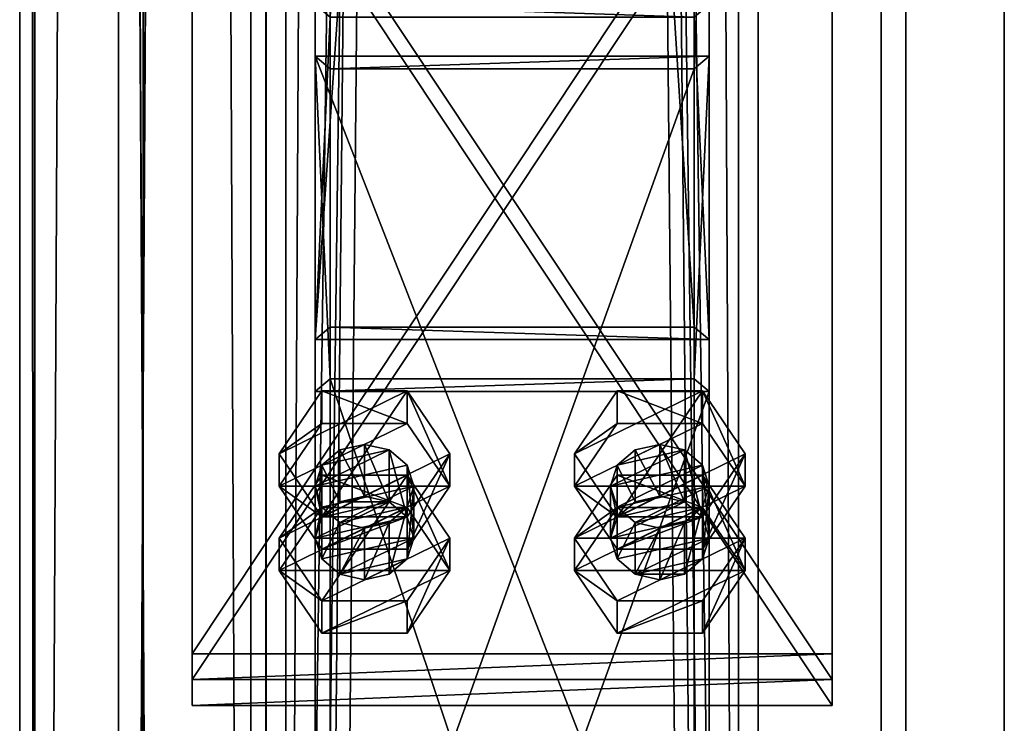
# Model space of a CAD drawing. Header units: millimetres. Extents: x -333 to 67333, y -930 to 39730.
# Tile 150 of 256: x -100 to 100, y 10831 to 10974. Entities that reach past the tile are written whole.
import ezdxf

# ---------------------------------------------------------------- set-up
doc = ezdxf.new("R2010")
doc.units = ezdxf.units.MM
for name, color, linetype in [('13', 7, 'Continuous'), ('3', 7, 'Continuous'), ('5', 7, 'Continuous'), ('6', 7, 'Continuous'), ('95', 7, 'Continuous'), ('99', 7, 'Continuous')]:
    doc.layers.add(name, color=color, linetype=linetype)

msp = doc.modelspace()

# ---------------------------------------------------------------- meshes
at = {"layer": '13', "color": 30}
mesh = msp.add_polyface(dxfattribs=at)
corners = [(-100, 9474.38, 2980), (-50, 9474.38, 2980), (-50, 19324.35, 2980), (-100, 19324.35, 2980), (-50, 9474.38, 2983), (-50, 19324.35, 2983), (-97, 9474.38, 2983), (-97, 19324.35, 2983), (-97, 9474.38, 3030), (-97, 19324.35, 3030), (-100, 9474.38, 3030), (-100, 19324.35, 3030)]
mesh.append_faces([[corners[k] for k in face] for face in [(0, 2, 3, 3), (1, 5, 2, 2), (4, 7, 5, 5), (6, 9, 7, 7), (8, 11, 9, 9), (10, 3, 11, 11), (0, 4, 1, 1), (8, 0, 10, 10), (7, 2, 5, 5)]], dxfattribs={"vtx0": -1, "color": 30})
mesh.append_faces([[corners[k] for k in face] for face in [(4, 0, 6, 6), (6, 0, 8, 8), (3, 7, 11, 11)]], dxfattribs={"vtx0": -1, "vtx1": -1, "color": 30})
mesh.append_faces([[corners[k] for k in face] for face in [(7, 3, 2, 2)]], dxfattribs={"vtx0": -1, "vtx2": -1, "vtx3": -1, "color": 30})
mesh.append_faces([[corners[k] for k in face] for face in [(9, 11, 7, 7)]], dxfattribs={"vtx1": -1, "color": 30})
mesh.append_faces([[corners[k] for k in face] for face in [(0, 1, 2, 2), (1, 4, 5, 5), (4, 6, 7, 7), (6, 8, 9, 9), (8, 10, 11, 11), (10, 0, 3, 3)]], dxfattribs={"vtx2": -1, "vtx3": -1, "color": 30})
mesh = msp.add_polyface(dxfattribs=at)
corners = [(-100.06, 6519.5, 4450), (-100.06, 6519.5, 4370), (-100.06, 15245.3, 4370), (-100.06, 15245.3, 4450), (-50.06, 6519.5, 4450), (-50.06, 15245.3, 4450), (-50.06, 6519.5, 4370), (-50.06, 15245.3, 4370), (-53.06, 15245.3, 4373), (-97.06, 15245.3, 4373), (-97.06, 15245.3, 4447), (-53.06, 15245.3, 4447), (-97.06, 6519.5, 4447), (-53.06, 6519.5, 4447), (-97.06, 6519.5, 4373), (-53.06, 6519.5, 4373)]
mesh.append_faces([[corners[k] for k in face] for face in [(0, 2, 3, 3), (4, 3, 5, 5), (6, 5, 7, 7), (12, 11, 10, 10), (14, 10, 9, 9), (15, 9, 8, 8), (13, 8, 11, 11), (1, 7, 2, 2)]], dxfattribs={"vtx0": -1, "color": 30})
mesh.append_faces([[corners[k] for k in face] for face in [(7, 8, 2, 2), (8, 5, 11, 11), (11, 5, 10, 10), (2, 9, 3, 3), (9, 2, 8, 8), (3, 10, 5, 5), (0, 12, 1, 1), (12, 4, 13, 13), (13, 4, 15, 15), (1, 14, 6, 6), (14, 1, 12, 12), (6, 15, 4, 4)]], dxfattribs={"vtx0": -1, "vtx1": -1, "color": 30})
mesh.append_faces([[corners[k] for k in face] for face in [(8, 7, 5, 5), (3, 9, 10, 10), (12, 0, 4, 4), (6, 14, 15, 15)]], dxfattribs={"vtx0": -1, "vtx2": -1, "vtx3": -1, "color": 30})
mesh.append_faces([[corners[k] for k in face] for face in [(0, 1, 2, 2), (4, 0, 3, 3), (6, 4, 5, 5), (12, 13, 11, 11), (14, 12, 10, 10), (15, 14, 9, 9), (13, 15, 8, 8), (1, 6, 7, 7)]], dxfattribs={"vtx2": -1, "vtx3": -1, "color": 30})
at = {"layer": '3', "color": 91}
mesh = msp.add_polyface(dxfattribs=at)
corners = [(37, 10911.8, 4961.88), (-37, 10911.8, 4961.88), (-37, 12075.6, 3080), (37, 12075.6, 3080), (-37, 10974.73, 5000.81), (-37, 12162.6, 3080), (37, 10974.73, 5000.81), (37, 12162.6, 3080), (40, 10909.24, 4960.31), (40, 10977.28, 5002.38), (40, 12166.13, 3080), (40, 12072.07, 3080), (-40, 10977.28, 5002.38), (-40, 12166.13, 3080), (-40, 10909.24, 4960.31), (-40, 12072.07, 3080)]
mesh.append_faces([[corners[k] for k in face] for face in [(0, 2, 3, 3), (1, 5, 2, 2), (4, 7, 5, 5), (6, 3, 7, 7), (8, 10, 11, 11), (9, 13, 10, 10), (12, 15, 13, 13), (14, 11, 15, 15)]], dxfattribs={"vtx0": -1, "color": 91})
mesh.append_faces([[corners[k] for k in face] for face in [(9, 6, 12, 12), (6, 8, 0, 0), (0, 8, 1, 1), (12, 4, 14, 14), (4, 12, 6, 6), (14, 1, 8, 8), (11, 3, 15, 15), (3, 10, 7, 7), (7, 10, 5, 5), (15, 2, 13, 13), (2, 15, 3, 3), (13, 5, 10, 10)]], dxfattribs={"vtx0": -1, "vtx1": -1, "color": 91})
mesh.append_faces([[corners[k] for k in face] for face in [(6, 9, 8, 8), (14, 4, 1, 1), (3, 11, 10, 10), (13, 2, 5, 5)]], dxfattribs={"vtx0": -1, "vtx2": -1, "vtx3": -1, "color": 91})
mesh.append_faces([[corners[k] for k in face] for face in [(0, 1, 2, 2), (1, 4, 5, 5), (4, 6, 7, 7), (6, 0, 3, 3), (8, 9, 10, 10), (9, 12, 13, 13), (12, 14, 15, 15), (14, 8, 11, 11)]], dxfattribs={"vtx2": -1, "vtx3": -1, "color": 91})
mesh = msp.add_polyface(dxfattribs=at)
corners = [(37, 10681.27, 5334.64), (-37, 10681.27, 5334.64), (-37, 10901.28, 4978.89), (37, 10901.28, 4978.89), (-37, 10758.17, 5350.99), (-37, 10964.21, 5017.82), (37, 10758.17, 5350.99), (37, 10964.21, 5017.82), (40, 10678.16, 5333.98), (40, 10761.29, 5351.65), (40, 10966.77, 5019.39), (40, 10898.73, 4977.32), (-40, 10761.29, 5351.65), (-40, 10966.77, 5019.39), (-40, 10678.16, 5333.98), (-40, 10898.73, 4977.32)]
mesh.append_faces([[corners[k] for k in face] for face in [(0, 2, 3, 3), (1, 5, 2, 2), (4, 7, 5, 5), (6, 3, 7, 7), (8, 10, 11, 11), (9, 13, 10, 10), (12, 15, 13, 13), (14, 11, 15, 15)]], dxfattribs={"vtx0": -1, "color": 91})
mesh.append_faces([[corners[k] for k in face] for face in [(9, 6, 12, 12), (6, 8, 0, 0), (0, 8, 1, 1), (12, 4, 14, 14), (4, 12, 6, 6), (14, 1, 8, 8), (11, 3, 15, 15), (3, 10, 7, 7), (7, 10, 5, 5), (15, 2, 13, 13), (2, 15, 3, 3), (13, 5, 10, 10)]], dxfattribs={"vtx0": -1, "vtx1": -1, "color": 91})
mesh.append_faces([[corners[k] for k in face] for face in [(6, 9, 8, 8), (14, 4, 1, 1), (3, 11, 10, 10), (13, 2, 5, 5)]], dxfattribs={"vtx0": -1, "vtx2": -1, "vtx3": -1, "color": 91})
mesh.append_faces([[corners[k] for k in face] for face in [(0, 1, 2, 2), (1, 4, 5, 5), (4, 6, 7, 7), (6, 0, 3, 3), (8, 9, 10, 10), (9, 12, 13, 13), (12, 14, 15, 15), (14, 8, 11, 11)]], dxfattribs={"vtx2": -1, "vtx3": -1, "color": 91})
at = {"layer": '5', "color": 131}
mesh = msp.add_polyface(dxfattribs=at)
corners = [(46, 9414.72, 2984), (-46, 9414.72, 2984), (-46, 19384.69, 2984), (46, 19384.69, 2984), (-46, 9414.72, 3076), (-46, 19384.69, 3076), (46, 9414.72, 3076), (46, 19384.69, 3076), (50, 9414.72, 2980), (50, 9414.72, 3080), (50, 19384.69, 3080), (50, 19384.69, 2980), (-50, 9414.72, 3080), (-50, 19384.69, 3080), (-50, 9414.72, 2980), (-50, 19384.69, 2980)]
mesh.append_faces([[corners[k] for k in face] for face in [(0, 2, 3, 3), (1, 5, 2, 2), (4, 7, 5, 5), (6, 3, 7, 7), (8, 10, 11, 11), (9, 13, 10, 10), (12, 15, 13, 13), (14, 11, 15, 15)]], dxfattribs={"vtx0": -1, "color": 131})
mesh.append_faces([[corners[k] for k in face] for face in [(9, 6, 12, 12), (6, 8, 0, 0), (0, 8, 1, 1), (12, 4, 14, 14), (4, 12, 6, 6), (14, 1, 8, 8), (11, 3, 15, 15), (3, 10, 7, 7), (7, 10, 5, 5), (15, 2, 13, 13), (2, 15, 3, 3), (13, 5, 10, 10)]], dxfattribs={"vtx0": -1, "vtx1": -1, "color": 131})
mesh.append_faces([[corners[k] for k in face] for face in [(6, 9, 8, 8), (14, 4, 1, 1), (3, 11, 10, 10), (13, 2, 5, 5)]], dxfattribs={"vtx0": -1, "vtx2": -1, "vtx3": -1, "color": 131})
mesh.append_faces([[corners[k] for k in face] for face in [(0, 1, 2, 2), (1, 4, 5, 5), (4, 6, 7, 7), (6, 0, 3, 3), (8, 9, 10, 10), (9, 12, 13, 13), (12, 14, 15, 15), (14, 8, 11, 11)]], dxfattribs={"vtx2": -1, "vtx3": -1, "color": 131})
at = {"layer": '6', "color": 2}
mesh = msp.add_polyface(dxfattribs=at)
corners = [(80, 19379.86, 7183.53), (-80, 19379.86, 7183.53), (-80, 7954.66, 4755.1), (80, 7954.66, 4755.1), (80, 19379.86, 7347.1), (80, 7921.4, 4911.61), (-80, 19379.86, 7347.1), (-80, 7921.4, 4911.61), (-75, 7953.62, 4759.99), (75, 7953.62, 4759.99), (75, 7922.44, 4906.72), (-75, 7922.44, 4906.72), (75, 19379.86, 7188.64), (75, 19379.86, 7341.99), (-75, 19379.86, 7188.64), (-75, 19379.86, 7341.99)]
mesh.append_faces([[corners[k] for k in face] for face in [(0, 2, 3, 3), (4, 3, 5, 5), (6, 5, 7, 7), (1, 7, 2, 2), (12, 10, 9, 9), (14, 9, 8, 8), (15, 8, 11, 11), (13, 11, 10, 10)]], dxfattribs={"vtx0": -1, "color": 2})
mesh.append_faces([[corners[k] for k in face] for face in [(2, 8, 3, 3), (8, 7, 11, 11), (11, 7, 10, 10), (3, 9, 5, 5), (9, 3, 8, 8), (5, 10, 7, 7), (0, 12, 1, 1), (12, 4, 13, 13), (13, 4, 15, 15), (1, 14, 6, 6), (14, 1, 12, 12), (6, 15, 4, 4)]], dxfattribs={"vtx0": -1, "vtx1": -1, "color": 2})
mesh.append_faces([[corners[k] for k in face] for face in [(8, 2, 7, 7), (5, 9, 10, 10), (12, 0, 4, 4), (6, 14, 15, 15)]], dxfattribs={"vtx0": -1, "vtx2": -1, "vtx3": -1, "color": 2})
mesh.append_faces([[corners[k] for k in face] for face in [(0, 1, 2, 2), (4, 0, 3, 3), (6, 4, 5, 5), (1, 6, 7, 7), (12, 13, 10, 10), (14, 12, 9, 9), (15, 14, 8, 8), (13, 15, 11, 11)]], dxfattribs={"vtx2": -1, "vtx3": -1, "color": 2})
at = {"layer": '95', "color": 7}
mesh = msp.add_polyface(dxfattribs=at)
corners = [(-40, 10868.96, 4958.91), (-38.66, 10875.22, 4939.27), (-40, 10879.48, 4941.9), (-20, 10868.96, 4958.91), (-21.34, 10873.21, 4961.54), (-21.34, 10883.73, 4944.53), (-20, 10879.48, 4941.9), (-25, 10876.32, 4963.46), (-25, 10886.84, 4946.45), (-30, 10877.46, 4964.17), (-30, 10887.98, 4947.16), (-35, 10876.32, 4963.46), (-35, 10886.84, 4946.45), (-38.66, 10873.21, 4961.54), (-38.66, 10883.73, 4944.53), (-35, 10872.11, 4937.34), (-21.34, 10875.22, 4939.27), (-47.32, 10879.48, 4941.9), (-38.66, 10873.29, 4923.38), (-47.32, 10886.05, 4931.27), (-21.34, 10866.72, 4934.01), (-12.68, 10879.48, 4941.9), (-12.68, 10886.05, 4931.27), (-21.34, 10892.23, 4949.79), (-21.34, 10898.81, 4939.16), (-38.66, 10892.23, 4949.79), (-38.66, 10898.81, 4939.16), (-38.66, 10866.72, 4934.01), (-21.34, 10873.29, 4923.38), (-12.68, 10862.38, 4969.54), (-21.34, 10875.14, 4977.43), (-21.34, 10881.72, 4966.8), (-38.66, 10875.14, 4977.43), (-38.66, 10881.72, 4966.8), (-47.32, 10868.96, 4958.91)]
mesh.append_faces([[corners[k] for k in face] for face in [(0, 1, 2, 2), (3, 5, 6, 6), (4, 8, 5, 5), (7, 10, 8, 8), (9, 12, 10, 10), (11, 14, 12, 12), (13, 2, 14, 14), (7, 11, 9, 9), (14, 10, 12, 12), (17, 18, 19, 19), (21, 24, 22, 22), (23, 26, 24, 24), (25, 19, 26, 26), (23, 17, 25, 25), (19, 24, 26, 26), (22, 18, 28, 28), (30, 33, 31, 31), (32, 34, 33, 33), (34, 31, 33, 33)]], dxfattribs={"vtx0": -1, "color": 7})
mesh.append_faces([[corners[k] for k in face] for face in [(10, 14, 8, 8), (8, 2, 5, 5), (5, 2, 6, 6), (6, 15, 16, 16), (21, 17, 23, 23), (24, 18, 22, 22)]], dxfattribs={"vtx0": -1, "vtx1": -1, "color": 7})
mesh.append_faces([[corners[k] for k in face] for face in [(7, 13, 11, 11), (8, 14, 2, 2), (6, 2, 1, 1), (21, 27, 17, 17), (24, 19, 18, 18)]], dxfattribs={"vtx0": -1, "vtx2": -1, "vtx3": -1, "color": 7})
mesh.append_faces([[corners[k] for k in face] for face in [(3, 4, 5, 5), (4, 7, 8, 8), (7, 9, 10, 10), (9, 11, 12, 12), (11, 13, 14, 14), (13, 0, 2, 2), (20, 21, 22, 22), (21, 23, 24, 24), (23, 25, 26, 26), (25, 17, 19, 19), (29, 30, 31, 31), (30, 32, 33, 33)]], dxfattribs={"vtx2": -1, "vtx3": -1, "color": 7})
mesh = msp.add_polyface(dxfattribs=at)
corners = [(20, 10868.96, 4958.91), (21.34, 10875.22, 4939.27), (20, 10879.48, 4941.9), (40, 10868.96, 4958.91), (38.66, 10873.21, 4961.54), (38.66, 10883.73, 4944.53), (40, 10879.48, 4941.9), (35, 10876.32, 4963.46), (35, 10886.84, 4946.45), (30, 10877.46, 4964.17), (30, 10887.98, 4947.16), (25, 10876.32, 4963.46), (25, 10886.84, 4946.45), (21.34, 10873.21, 4961.54), (21.34, 10883.73, 4944.53), (25, 10872.11, 4937.34), (38.66, 10875.22, 4939.27), (12.68, 10879.48, 4941.9), (21.34, 10873.29, 4923.38), (12.68, 10886.05, 4931.27), (38.66, 10866.72, 4934.01), (47.32, 10879.48, 4941.9), (47.32, 10886.05, 4931.27), (38.66, 10892.23, 4949.79), (38.66, 10898.81, 4939.16), (21.34, 10892.23, 4949.79), (21.34, 10898.81, 4939.16), (21.34, 10866.72, 4934.01), (38.66, 10873.29, 4923.38), (47.32, 10862.38, 4969.54), (38.66, 10875.14, 4977.43), (38.66, 10881.72, 4966.8), (21.34, 10875.14, 4977.43), (21.34, 10881.72, 4966.8), (12.68, 10868.96, 4958.91)]
mesh.append_faces([[corners[k] for k in face] for face in [(0, 1, 2, 2), (3, 5, 6, 6), (4, 8, 5, 5), (7, 10, 8, 8), (9, 12, 10, 10), (11, 14, 12, 12), (13, 2, 14, 14), (9, 13, 11, 11), (14, 10, 12, 12), (17, 18, 19, 19), (21, 24, 22, 22), (23, 26, 24, 24), (25, 19, 26, 26), (23, 17, 25, 25), (19, 24, 26, 26), (22, 18, 28, 28), (30, 33, 31, 31), (32, 34, 33, 33), (34, 31, 33, 33)]], dxfattribs={"vtx0": -1, "color": 7})
mesh.append_faces([[corners[k] for k in face] for face in [(7, 13, 9, 9), (10, 14, 8, 8), (8, 2, 5, 5), (5, 1, 6, 6), (6, 15, 16, 16), (21, 17, 23, 23), (24, 18, 22, 22)]], dxfattribs={"vtx0": -1, "vtx1": -1, "color": 7})
mesh.append_faces([[corners[k] for k in face] for face in [(8, 14, 2, 2), (5, 2, 1, 1), (21, 27, 17, 17), (24, 19, 18, 18)]], dxfattribs={"vtx0": -1, "vtx2": -1, "vtx3": -1, "color": 7})
mesh.append_faces([[corners[k] for k in face] for face in [(3, 4, 5, 5), (4, 7, 8, 8), (7, 9, 10, 10), (9, 11, 12, 12), (11, 13, 14, 14), (13, 0, 2, 2), (20, 21, 22, 22), (21, 23, 24, 24), (23, 25, 26, 26), (25, 17, 19, 19), (29, 30, 31, 31), (30, 32, 33, 33)]], dxfattribs={"vtx2": -1, "vtx3": -1, "color": 7})
mesh = msp.add_polyface(dxfattribs=at)
corners = [(-40, 10868.96, 4958.91), (-38.66, 10864.71, 4956.28), (-38.66, 10875.22, 4939.27), (-35, 10861.59, 4954.35), (-35, 10872.11, 4937.34), (-30, 10860.45, 4953.65), (-30, 10870.97, 4936.64), (-25, 10861.59, 4954.35), (-25, 10872.11, 4937.34), (-21.34, 10864.71, 4956.28), (-21.34, 10875.22, 4939.27), (-20, 10868.96, 4958.91), (-20, 10879.48, 4941.9), (-21.34, 10873.21, 4961.54), (-25, 10876.32, 4963.46), (-38.66, 10873.21, 4961.54), (-47.32, 10879.48, 4941.9), (-38.66, 10866.72, 4934.01), (-38.66, 10873.29, 4923.38), (-21.34, 10866.72, 4934.01), (-21.34, 10873.29, 4923.38), (-12.68, 10886.05, 4931.27), (-12.68, 10879.48, 4941.9), (-47.32, 10862.38, 4969.54), (-38.66, 10849.63, 4961.65), (-38.66, 10856.2, 4951.02), (-47.32, 10868.96, 4958.91), (-21.34, 10849.63, 4961.65), (-21.34, 10856.2, 4951.02), (-12.68, 10862.38, 4969.54), (-12.68, 10868.96, 4958.91), (-21.34, 10881.72, 4966.8), (-38.66, 10875.14, 4977.43), (-21.34, 10875.14, 4977.43)]
mesh.append_faces([[corners[k] for k in face] for face in [(1, 4, 2, 2), (3, 6, 4, 4), (5, 8, 6, 6), (7, 10, 8, 8), (9, 12, 10, 10), (5, 9, 7, 7), (10, 6, 8, 8), (17, 20, 18, 18), (19, 21, 20, 20), (17, 22, 19, 19), (23, 25, 26, 26), (24, 28, 25, 25), (27, 30, 28, 28), (29, 31, 30, 30), (24, 29, 27, 27), (33, 23, 32, 32), (30, 25, 28, 28)]], dxfattribs={"vtx0": -1, "color": 7})
mesh.append_faces([[corners[k] for k in face] for face in [(9, 3, 11, 11), (11, 0, 13, 13), (13, 0, 14, 14), (29, 23, 33, 33), (31, 25, 30, 30)]], dxfattribs={"vtx0": -1, "vtx1": -1, "color": 7})
mesh.append_faces([[corners[k] for k in face] for face in [(9, 5, 3, 3), (11, 3, 1, 1), (11, 1, 0, 0), (14, 0, 15, 15), (12, 2, 4, 4), (10, 4, 6, 6), (29, 24, 23, 23), (31, 26, 25, 25)]], dxfattribs={"vtx0": -1, "vtx2": -1, "vtx3": -1, "color": 7})
mesh.append_faces([[corners[k] for k in face] for face in [(0, 1, 2, 2), (1, 3, 4, 4), (3, 5, 6, 6), (5, 7, 8, 8), (7, 9, 10, 10), (9, 11, 12, 12), (16, 17, 18, 18), (17, 19, 20, 20), (23, 24, 25, 25), (24, 27, 28, 28), (27, 29, 30, 30), (32, 23, 26, 26)]], dxfattribs={"vtx2": -1, "vtx3": -1, "color": 7})
mesh = msp.add_polyface(dxfattribs=at)
corners = [(20, 10868.96, 4958.91), (21.34, 10864.71, 4956.28), (21.34, 10875.22, 4939.27), (25, 10861.59, 4954.35), (25, 10872.11, 4937.34), (30, 10860.45, 4953.65), (30, 10870.97, 4936.64), (35, 10861.59, 4954.35), (35, 10872.11, 4937.34), (38.66, 10864.71, 4956.28), (38.66, 10875.22, 4939.27), (40, 10868.96, 4958.91), (40, 10879.48, 4941.9), (38.66, 10873.21, 4961.54), (35, 10876.32, 4963.46), (21.34, 10873.21, 4961.54), (12.68, 10879.48, 4941.9), (21.34, 10866.72, 4934.01), (21.34, 10873.29, 4923.38), (38.66, 10866.72, 4934.01), (38.66, 10873.29, 4923.38), (47.32, 10886.05, 4931.27), (47.32, 10879.48, 4941.9), (12.68, 10862.38, 4969.54), (21.34, 10849.63, 4961.65), (21.34, 10856.2, 4951.02), (12.68, 10868.96, 4958.91), (38.66, 10849.63, 4961.65), (38.66, 10856.2, 4951.02), (47.32, 10862.38, 4969.54), (47.32, 10868.96, 4958.91), (38.66, 10881.72, 4966.8), (21.34, 10875.14, 4977.43), (38.66, 10875.14, 4977.43)]
mesh.append_faces([[corners[k] for k in face] for face in [(1, 4, 2, 2), (3, 6, 4, 4), (5, 8, 6, 6), (7, 10, 8, 8), (9, 12, 10, 10), (3, 7, 5, 5), (10, 6, 8, 8), (17, 20, 18, 18), (19, 21, 20, 20), (17, 22, 19, 19), (23, 25, 26, 26), (24, 28, 25, 25), (27, 30, 28, 28), (29, 31, 30, 30), (24, 29, 27, 27), (33, 23, 32, 32), (30, 25, 28, 28)]], dxfattribs={"vtx0": -1, "color": 7})
mesh.append_faces([[corners[k] for k in face] for face in [(7, 3, 9, 9), (9, 3, 11, 11), (11, 0, 13, 13), (13, 0, 14, 14), (29, 23, 33, 33), (31, 26, 30, 30)]], dxfattribs={"vtx0": -1, "vtx1": -1, "color": 7})
mesh.append_faces([[corners[k] for k in face] for face in [(11, 3, 1, 1), (11, 1, 0, 0), (14, 0, 15, 15), (12, 2, 4, 4), (10, 4, 6, 6), (29, 24, 23, 23), (30, 26, 25, 25)]], dxfattribs={"vtx0": -1, "vtx2": -1, "vtx3": -1, "color": 7})
mesh.append_faces([[corners[k] for k in face] for face in [(0, 1, 2, 2), (1, 3, 4, 4), (3, 5, 6, 6), (5, 7, 8, 8), (7, 9, 10, 10), (9, 11, 12, 12), (16, 17, 18, 18), (17, 19, 20, 20), (23, 24, 25, 25), (24, 27, 28, 28), (27, 29, 30, 30), (32, 23, 26, 26)]], dxfattribs={"vtx2": -1, "vtx3": -1, "color": 7})
at = {"layer": '99', "color": 7}
mesh = msp.add_polyface(dxfattribs=at)
corners = [(100, 1810, 1000), (-100, 1810, 1000), (-100, 4590, 1000), (100, 4590, 1000), (100, 1810, 2280), (-100, 1810, 2280), (100, 4590, 2280), (-100, 4590, 2280), (100, 0, 2950), (-100, 0, 2950), (-100, 38800, 2950), (100, 38800, 2950), (100, 38800, -700), (-100, 38800, -700), (-100, 0, -700), (100, 0, -700), (100, 36990, 2280), (-100, 36990, 2280), (-100, 34210, 2280), (100, 34210, 2280), (-100, 34210, 1000), (100, 34210, 1000), (-100, 36990, 1000), (100, 36990, 1000), (100, 19847.42, 2200), (-100, 19847.42, 2200), (-100, 18949.94, 2200), (100, 18949.94, 2200), (-100, 18949.94, 100), (100, 18949.94, 100), (-100, 19847.42, 100), (100, 19847.42, 100), (100, 30990, 2280), (-100, 30990, 2280), (-100, 28210, 2280), (100, 28210, 2280), (-100, 28210, 1000), (100, 28210, 1000), (-100, 30990, 1000), (100, 30990, 1000), (100, 24990, 2280), (-100, 24990, 2280), (-100, 22210, 2280), (100, 22210, 2280), (-100, 22210, 1000), (100, 22210, 1000), (-100, 24990, 1000), (100, 24990, 1000), (100, 16590, 2280), (-100, 16590, 2280), (-100, 13810, 2280), (100, 13810, 2280), (-100, 13810, 1000), (100, 13810, 1000), (-100, 16590, 1000), (100, 16590, 1000), (100, 10590, 1000), (100, 10590, 2280), (100, 7810, 2280), (100, 7810, 1000), (-100, 7810, 2280), (-100, 7810, 1000), (-100, 10590, 1000), (-100, 10590, 2280)]
mesh.append_faces([[corners[k] for k in face] for face in [(0, 2, 3, 3), (4, 1, 0, 0), (6, 5, 4, 4), (3, 7, 6, 6), (8, 10, 11, 11), (12, 10, 13, 13), (14, 12, 13, 13), (8, 14, 9, 9), (16, 18, 19, 19), (19, 20, 21, 21), (21, 22, 23, 23), (23, 17, 16, 16), (24, 26, 27, 27), (27, 28, 29, 29), (29, 30, 31, 31), (31, 25, 24, 24), (32, 34, 35, 35), (35, 36, 37, 37), (37, 38, 39, 39), (39, 33, 32, 32), (40, 42, 43, 43), (43, 44, 45, 45), (45, 46, 47, 47), (47, 41, 40, 40), (48, 50, 51, 51), (51, 52, 53, 53), (53, 54, 55, 55), (55, 49, 48, 48), (58, 61, 59, 59), (59, 62, 56, 56), (56, 63, 57, 57), (57, 60, 58, 58)]], dxfattribs={"vtx0": -1, "color": 7})
mesh.append_faces([[corners[k] for k in face] for face in [(29, 55, 27, 27), (55, 56, 53, 53), (27, 48, 24, 24), (15, 29, 12, 12), (0, 8, 4, 4), (4, 8, 6, 6), (58, 8, 57, 57), (51, 8, 48, 48), (43, 8, 40, 40), (35, 8, 32, 32), (19, 8, 16, 16), (12, 23, 11, 11), (31, 12, 29, 29), (23, 39, 21, 21), (11, 16, 8, 8), (32, 21, 39, 39), (21, 32, 19, 19), (40, 37, 47, 47), (37, 40, 35, 35), (24, 45, 31, 31), (45, 24, 43, 43), (57, 53, 56, 56), (53, 57, 51, 51), (6, 59, 3, 3), (59, 6, 58, 58), (42, 25, 44, 44), (25, 42, 26, 26), (44, 30, 46, 46), (36, 30, 38, 38), (20, 30, 22, 22), (9, 5, 10, 10), (5, 14, 1, 1), (1, 14, 2, 2), (61, 14, 62, 62), (52, 14, 54, 54), (28, 14, 30, 30), (10, 17, 13, 13), (17, 33, 18, 18), (13, 30, 14, 14), (38, 18, 33, 33), (18, 38, 20, 20), (46, 34, 41, 41), (34, 46, 36, 36), (26, 54, 28, 28), (62, 50, 63, 63), (50, 62, 52, 52), (2, 60, 7, 7), (60, 2, 61, 61)]], dxfattribs={"vtx0": -1, "vtx1": -1, "color": 7})
mesh.append_faces([[corners[k] for k in face] for face in [(55, 29, 0, 0), (55, 3, 59, 59), (29, 15, 0, 0), (6, 8, 58, 58), (57, 8, 51, 51), (48, 8, 43, 43), (40, 8, 35, 35), (32, 8, 19, 19), (23, 12, 31, 31), (23, 31, 45, 45), (23, 47, 37, 37), (43, 24, 48, 48), (46, 30, 36, 36), (38, 30, 20, 20), (2, 14, 61, 61), (62, 14, 52, 52), (54, 14, 28, 28), (17, 10, 5, 5), (17, 7, 60, 60), (17, 63, 50, 50), (17, 49, 42, 42), (17, 41, 34, 34), (13, 22, 30, 30), (49, 26, 42, 42)]], dxfattribs={"vtx0": -1, "vtx1": -1, "vtx2": -1, "vtx3": -1, "color": 7})
mesh.append_faces([[corners[k] for k in face] for face in [(55, 0, 3, 3), (55, 59, 56, 56), (27, 55, 48, 48), (0, 15, 8, 8), (23, 45, 47, 47), (23, 37, 39, 39), (11, 23, 16, 16), (44, 25, 30, 30), (5, 9, 14, 14), (17, 5, 7, 7), (17, 60, 63, 63), (17, 50, 49, 49), (17, 42, 41, 41), (17, 34, 33, 33), (13, 17, 22, 22), (26, 49, 54, 54)]], dxfattribs={"vtx0": -1, "vtx2": -1, "vtx3": -1, "color": 7})
mesh.append_faces([[corners[k] for k in face] for face in [(0, 1, 2, 2), (4, 5, 1, 1), (6, 7, 5, 5), (3, 2, 7, 7), (8, 9, 10, 10), (12, 11, 10, 10), (14, 15, 12, 12), (8, 15, 14, 14), (16, 17, 18, 18), (19, 18, 20, 20), (21, 20, 22, 22), (23, 22, 17, 17), (24, 25, 26, 26), (27, 26, 28, 28), (29, 28, 30, 30), (31, 30, 25, 25), (32, 33, 34, 34), (35, 34, 36, 36), (37, 36, 38, 38), (39, 38, 33, 33), (40, 41, 42, 42), (43, 42, 44, 44), (45, 44, 46, 46), (47, 46, 41, 41), (48, 49, 50, 50), (51, 50, 52, 52), (53, 52, 54, 54), (55, 54, 49, 49), (58, 60, 61, 61), (59, 61, 62, 62), (56, 62, 63, 63), (57, 63, 60, 60)]], dxfattribs={"vtx2": -1, "vtx3": -1, "color": 7})
mesh = msp.add_polyface(dxfattribs=at)
corners = [(65, 11041.07, 5041.83), (-65, 11041.07, 5041.83), (-65, 10845.46, 4920.86), (65, 10845.46, 4920.86), (-65, 11035.81, 5050.34), (-65, 10840.2, 4929.36), (65, 11035.81, 5050.34), (65, 10840.2, 4929.36)]
mesh.append_faces([[corners[k] for k in face] for face in [(0, 2, 3, 3), (1, 5, 2, 2), (4, 7, 5, 5), (6, 3, 7, 7), (1, 6, 4, 4), (3, 5, 7, 7)]], dxfattribs={"vtx0": -1, "color": 7})
mesh.append_faces([[corners[k] for k in face] for face in [(0, 1, 2, 2), (1, 4, 5, 5), (4, 6, 7, 7), (6, 0, 3, 3), (1, 0, 6, 6), (3, 2, 5, 5)]], dxfattribs={"vtx2": -1, "vtx3": -1, "color": 7})
mesh = msp.add_polyface(dxfattribs=at)
corners = [(65, 11035.81, 5050.34), (-65, 11035.81, 5050.34), (-65, 10840.2, 4929.36), (65, 10840.2, 4929.36), (-65, 11030.55, 5058.84), (-65, 10834.94, 4937.87), (65, 11030.55, 5058.84), (65, 10834.94, 4937.87)]
mesh.append_faces([[corners[k] for k in face] for face in [(0, 2, 3, 3), (1, 5, 2, 2), (4, 7, 5, 5), (6, 3, 7, 7), (1, 6, 4, 4), (3, 5, 7, 7)]], dxfattribs={"vtx0": -1, "color": 7})
mesh.append_faces([[corners[k] for k in face] for face in [(0, 1, 2, 2), (1, 4, 5, 5), (4, 6, 7, 7), (6, 0, 3, 3), (1, 0, 6, 6), (3, 2, 5, 5)]], dxfattribs={"vtx2": -1, "vtx3": -1, "color": 7})

doc.saveas('drawing.dxf')
